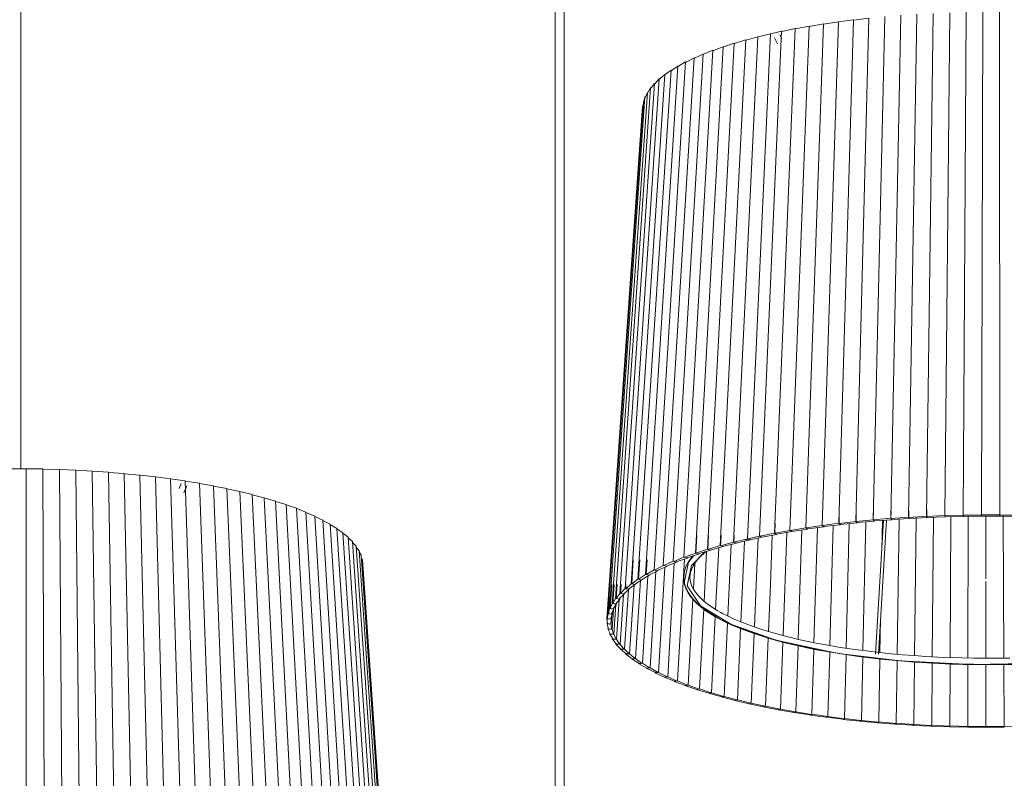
# Model space of a CAD drawing. Header units: millimetres. Extents: x 2868 to 11019, y -1415 to 7989.
# Tile 10 of 83: x 6470 to 7116, y -918 to -420. Entities that reach past the tile are written whole.
import ezdxf

# ---------------------------------------------------------------- set-up
doc = ezdxf.new("R2010")
doc.units = ezdxf.units.MM
doc.layers.add('E-LITE-EQPM', color=7, linetype='Continuous', lineweight=20)

# ---------------------------------------------------------------- blocks, each defined once
blk = doc.blocks.new('64314-7L   _Suspended_tensor - 64314-44-7L SAMBA Black_ribbon beige pendant lamp ø450-7L-545827-00 Isometrico PDF')
at = {"layer": 'E-LITE-EQPM', "color": 253, "lineweight": 15, "true_color": 0xaaaaaa}
for p, q in [((3215.38, -714.64), (3215.38, 294.35)), ((3565.51, -130.72), (3565.51, -946.14)), ((3571.51, -946.2), (3571.51, -130.72)), ((3761.09, -420.31), (3771.23, -419.05)), ((3771.23, -419.05), (3762.57, -749.17)), ((3781.55, -418.07), (3773.94, -748.08)), ((3792.03, -417.22), (3785.49, -747.14)), ((3802.64, -416.52), (3797.18, -746.36)), ((3813.36, -415.96), (3809, -745.73)), ((3824.16, -415.54), (3820.91, -745.26)), ((3835.03, -415.27), (3832.88, -744.96)), ((3845.92, -415.15), (3844.9, -744.81)), ((3856.83, -415.17), (3856.93, -744.82)), ((3732, -424.33), (3719.36, -755.02)), ((3723.04, -426.08), (3732, -424.33)), ((3741.45, -422.81), (3729.78, -753.34)), ((3731.99, -424.48), (3741.45, -422.81)), ((3751.16, -421.43), (3740.46, -751.81)), ((3741.45, -422.96), (3751.16, -421.43)), ((3751.16, -421.57), (3761.09, -420.17)), ((3761.09, -420.17), (3751.41, -750.41)), ((3698.42, -431.26), (3682.41, -762.69)), ((3690.75, -433.44), (3698.42, -431.26)), ((3706.72, -429.29), (3691.54, -760.51)), ((3698.42, -431.26), (3698.69, -431.36)), ((3698.69, -431.36), (3706.72, -429.29)), ((3713.92, -427.72), (3699.47, -758.78)), ((3706.72, -429.29), (3706.96, -429.39)), ((3706.96, -429.38), (3713.92, -427.72)), ((3709.22, -431.95), (3711.27, -435.83)), ((3722.81, -425.97), (3709.25, -756.83)), ((3713.66, -431.8), (3712.76, -430.09)), ((3714.01, -432.45), (3713.74, -431.94)), ((3713.92, -427.72), (3714.16, -427.83)), ((3714.16, -427.83), (3722.81, -425.97)), ((3722.81, -425.97), (3723.04, -426.08)), ((3675.69, -437.8), (3657.41, -769.92)), ((3682.89, -435.52), (3665.32, -767.4)), ((3669.21, -440.27), (3675.69, -437.8)), ((3690.47, -433.34), (3673.66, -764.99)), ((3675.69, -437.8), (3676, -437.9)), ((3676, -437.89), (3682.89, -435.52)), ((3682.89, -435.52), (3683.18, -435.62)), ((3683.18, -435.62), (3690.47, -433.34)), ((3690.47, -433.34), (3690.75, -433.44)), ((3656.57, -445.19), (3636.39, -778.08)), ((3662.52, -442.64), (3642.93, -775.27)), ((3668.9, -440.18), (3649.94, -772.55)), ((3651.42, -447.89), (3656.57, -445.19)), ((3656.57, -445.19), (3656.91, -445.27)), ((3656.91, -445.27), (3662.52, -442.64)), ((3662.52, -442.64), (3662.84, -442.73)), ((3662.84, -442.73), (3668.9, -440.18)), ((3668.9, -440.18), (3669.21, -440.27)), ((3646.03, -450.51), (3624.82, -783.95)), ((3651.07, -447.81), (3630.35, -780.98)), ((3641.82, -453.33), (3646.03, -450.51)), ((3646.03, -450.51), (3646.38, -450.58)), ((3646.38, -450.58), (3651.07, -447.81)), ((3651.07, -447.81), (3651.42, -447.89)), ((3637.36, -456.08), (3615.32, -790.1)), ((3641.46, -453.26), (3619.81, -787)), ((3634.14, -459), (3637.36, -456.08)), ((3637.36, -456.08), (3637.73, -456.14)), ((3637.73, -456.14), (3641.46, -453.26)), ((3641.46, -453.26), (3641.82, -453.33)), ((3630.66, -461.86), (3607.98, -796.48)), ((3633.76, -458.95), (3611.38, -793.27)), ((3628.44, -464.85), (3630.66, -461.86)), ((3630.66, -461.86), (3631.04, -461.91)), ((3631.04, -461.91), (3633.76, -458.95)), ((3633.76, -458.95), (3634.14, -459)), ((3624.41, -470.8), (3601.18, -806.34)), ((3625.98, -467.79), (3602.88, -803.03)), ((3628.06, -464.81), (3605.15, -799.74)), ((3623.75, -473.85), (3624.41, -470.8)), ((3624.41, -470.8), (3624.79, -470.83)), ((3624.79, -470.83), (3625.98, -467.79)), ((3625.98, -467.79), (3626.36, -467.83)), ((3626.36, -467.83), (3628.06, -464.81)), ((3628.06, -464.81), (3628.44, -464.85)), ((3622.83, -476.85), (3599.5, -813.02)), ((3623.36, -473.82), (3600.05, -809.68)), ((3622.83, -476.85), (3623.15, -476.87)), ((3623.36, -473.82), (3623.75, -473.85)), ((3207.94, -714.72), (3218.85, -714.6)), ((3218.85, -714.6), (3218.9, -1044.26)), ((3218.85, -714.73), (3229.74, -714.76)), ((3229.74, -714.76), (3230.91, -1044.43)), ((3229.74, -714.89), (3240.6, -715.07)), ((3240.6, -715.07), (3242.88, -1044.75)), ((3240.6, -715.2), (3251.38, -715.52)), ((3251.38, -715.52), (3254.78, -1045.24)), ((3251.38, -715.65), (3262.08, -716.11)), ((3262.08, -716.11), (3266.58, -1045.89)), ((3262.08, -716.24), (3272.66, -716.84)), ((3272.66, -716.84), (3278.26, -1046.69)), ((3272.67, -716.98), (3283.11, -717.72)), ((3283.11, -717.72), (3289.78, -1047.65)), ((3283.11, -717.86), (3293.39, -718.73)), ((3293.39, -718.73), (3301.13, -1048.76)), ((3293.39, -718.87), (3303.48, -719.88)), ((3303.48, -719.88), (3312.27, -1050.02)), ((3303.49, -720.03), (3313.37, -721.17)), ((3313.37, -721.17), (3323.18, -1051.43)), ((3313.37, -721.31), (3323.02, -722.58)), ((3323.02, -722.58), (3333.84, -1052.98)), ((3323.02, -722.73), (3332.41, -724.13)), ((3320.34, -724.26), (3318.99, -727.57)), ((3322.17, -730.36), (3324.04, -725.77)), ((3332.41, -724.13), (3344.21, -1054.67)), ((3332.42, -724.28), (3341.53, -725.79)), ((3341.53, -725.79), (3354.29, -1056.51)), ((3341.54, -725.95), (3350.36, -727.58)), ((3350.36, -727.58), (3364.03, -1058.47)), ((3350.36, -727.74), (3358.86, -729.48)), ((3358.86, -729.48), (3373.43, -1060.56)), ((3358.87, -729.65), (3367.02, -731.5)), ((3367.02, -731.5), (3382.45, -1062.77)), ((3367.03, -731.67), (3374.83, -733.62)), ((3374.83, -733.62), (3391.08, -1065.11)), ((3374.84, -733.79), (3382.27, -735.84)), ((3382.27, -735.84), (3399.3, -1067.55)), ((3382.28, -736.02), (3389.31, -738.16)), ((3389.31, -738.16), (3407.09, -1070.1)), ((3389.32, -738.35), (3395.95, -740.57)), ((3395.95, -740.57), (3414.43, -1072.76)), ((3395.96, -740.78), (3402.16, -743.06)), ((3809.12, -741.49), (3809.08, -745.87)), ((3402.16, -743.06), (3421.31, -1075.5)), ((3402.17, -743.29), (3407.93, -745.64)), ((3407.93, -745.64), (3427.7, -1078.34)), ((3407.95, -745.88), (3413.26, -748.29)), ((3413.26, -748.29), (3433.6, -1081.26)), ((3413.27, -748.55), (3418.12, -751.01)), ((3751.79, -742.35), (3751.58, -750.54)), ((3762.89, -742.35), (3762.73, -749.3)), ((3773.94, -748.08), (3762.73, -749.3)), ((3774.4, -748.54), (3773.94, -748.08)), ((3774.2, -742.35), (3774.08, -748.21)), ((3785.49, -747.14), (3774.08, -748.21)), ((3774.36, -748.54), (3774.64, -748.87)), ((3774.86, -748.99), (3774.4, -748.54)), ((3774.73, -748.86), (3786.27, -748.07)), ((3785.88, -747.6), (3785.49, -747.14)), ((3785.69, -742.35), (3785.61, -747.27)), ((3797.18, -746.36), (3785.61, -747.27)), ((3785.84, -747.61), (3786.08, -747.94)), ((3786.27, -748.07), (3785.88, -747.6)), ((3786.16, -747.94), (3797.84, -747.29)), ((3797.51, -746.82), (3797.18, -746.36)), ((3797.34, -742.35), (3797.28, -746.49)), ((3809, -745.73), (3797.28, -746.49)), ((3797.47, -746.83), (3797.66, -747.16)), ((3797.84, -747.29), (3797.51, -746.82)), ((3797.66, -747.16), (3809.52, -746.67)), ((3809.26, -746.2), (3809, -745.73)), ((3820.91, -745.26), (3809.08, -745.87)), ((3809.22, -746.2), (3809.36, -746.54)), ((3809.52, -746.67), (3809.26, -746.2)), ((3809.45, -746.54), (3821.3, -746.21)), ((3821.1, -745.74), (3820.91, -745.26)), ((3820.99, -742.35), (3820.97, -745.4)), ((3832.88, -744.96), (3820.97, -745.4)), ((3821.06, -745.74), (3821.15, -746.08)), ((3821.3, -746.21), (3821.1, -745.74)), ((3821.24, -746.08), (3833.14, -745.91)), ((3833.01, -745.43), (3832.88, -744.96)), ((3844.9, -744.81), (3832.93, -745.09)), ((3832.97, -745.43), (3833.02, -745.77)), ((3833.14, -745.91), (3833.01, -745.43)), ((3833.02, -745.77), (3845.02, -745.76)), ((3844.92, -745.29), (3844.92, -745.63)), ((3856.93, -744.82), (3844.93, -744.94)), ((3845.02, -745.76), (3844.96, -745.29)), ((3845.01, -745.63), (3856.92, -745.78)), ((3856.88, -745.3), (3856.83, -745.64)), ((3856.93, -744.96), (3856.88, -745.3)), ((3856.92, -745.78), (3856.92, -745.3)), ((3856.92, -745.64), (3868.79, -745.95)), ((3868.94, -745), (3856.93, -744.96)), ((3418.12, -751.01), (3438.98, -1084.26)), ((3418.14, -751.29), (3422.51, -753.79)), ((3422.51, -753.79), (3443.85, -1087.32)), ((3422.53, -754.1), (3426.41, -756.63)), ((3709.74, -750.37), (3709.49, -756.95)), ((3719.36, -755.02), (3709.49, -756.95)), ((3720.12, -755.43), (3719.36, -755.02)), ((3729.78, -753.34), (3719.59, -755.14)), ((3720.59, -755.74), (3731.02, -754.22)), ((3730.48, -753.77), (3729.78, -753.34)), ((3740.46, -751.81), (3729.98, -753.46)), ((3731.17, -754.19), (3730.48, -753.77)), ((3730.48, -753.8), (3730.9, -754.08)), ((3730.9, -754.08), (3741.75, -752.68)), ((3741.11, -752.24), (3740.46, -751.81)), ((3751.41, -750.41), (3740.66, -751.93)), ((3741.75, -752.68), (3741.11, -752.24)), ((3741.11, -752.27), (3741.48, -752.56)), ((3741.56, -752.55), (3752.57, -751.3)), ((3751.99, -750.86), (3751.41, -750.41)), ((3762.57, -749.17), (3751.58, -750.54)), ((3752.57, -751.3), (3751.99, -750.86)), ((3751.99, -750.89), (3752.32, -751.18)), ((3752.4, -751.18), (3763.61, -750.07)), ((3763.09, -749.62), (3762.57, -749.17)), ((3763.06, -749.63), (3763.38, -749.95)), ((3763.61, -750.07), (3763.09, -749.62)), ((3763.38, -749.95), (3774.86, -748.99)), ((3426.41, -756.63), (3448.18, -1090.44)), ((3426.43, -756.98), (3429.82, -759.52)), ((3429.82, -759.52), (3451.96, -1093.62)), ((3429.84, -759.92), (3432.72, -762.44)), ((3658.34, -758.39), (3657.72, -770.01)), ((3666.09, -758.39), (3665.63, -767.5)), ((3674.28, -758.39), (3673.95, -765.09)), ((3682.89, -758.39), (3682.69, -762.79)), ((3691.54, -760.51), (3682.69, -762.79)), ((3684.05, -763.33), (3693.36, -761.28)), ((3691.78, -760.61), (3690.29, -760.96)), ((3690.29, -760.96), (3690.91, -761.24)), ((3690.91, -761.24), (3691.53, -761.53)), ((3691.53, -761.53), (3693.16, -761.2)), ((3692.45, -760.89), (3691.54, -760.51)), ((3699.47, -758.78), (3691.78, -760.61)), ((3693.36, -761.28), (3692.45, -760.89)), ((3693.17, -761.19), (3701.2, -759.57)), ((3700.33, -759.17), (3699.47, -758.78)), ((3709.25, -756.83), (3699.72, -758.89)), ((3699.74, -758.39), (3699.72, -758.89)), ((3701.2, -759.57), (3700.33, -759.17)), ((3700.33, -759.2), (3700.88, -759.47)), ((3700.95, -759.46), (3710.88, -757.64)), ((3710.06, -757.24), (3709.25, -756.83)), ((3710.88, -757.64), (3710.06, -757.24)), ((3710.06, -757.26), (3710.57, -757.54)), ((3710.57, -757.54), (3720.88, -755.85)), ((3720.88, -755.85), (3720.12, -755.43)), ((3720.12, -755.46), (3720.59, -755.74)), ((3432.72, -762.44), (3455.2, -1096.85)), ((3432.76, -762.92), (3435.12, -765.41)), ((3435.12, -765.41), (3457.87, -1100.12)), ((3435.16, -766), (3437.01, -768.4)), ((3665.32, -767.4), (3657.72, -770.01)), ((3666.37, -767.74), (3665.32, -767.4)), ((3673.66, -764.99), (3665.63, -767.5)), ((3667.42, -768.09), (3666.37, -767.74)), ((3667.06, -768.01), (3675.67, -765.7)), ((3674.67, -765.35), (3673.66, -764.99)), ((3682.41, -762.69), (3673.95, -765.09)), ((3675.67, -765.7), (3674.67, -765.35)), ((3675.32, -765.62), (3684.32, -763.43)), ((3683.37, -763.06), (3682.41, -762.69)), ((3684.32, -763.43), (3683.37, -763.06)), ((3437.01, -768.4), (3459.98, -1103.41)), ((3437.06, -769.18), (3438.38, -771.41)), ((3438.38, -771.41), (3461.52, -1106.73)), ((3438.46, -772.58), (3439.22, -774.44)), ((3439.22, -774.44), (3462.48, -1110.07)), ((3616.72, -774.43), (3615.7, -790.16)), ((3620.98, -774.43), (3620.18, -787.06)), ((3625.78, -774.43), (3625.19, -784.02)), ((3649.94, -772.55), (3643.27, -775.35)), ((3644.94, -775.78), (3652.21, -773.18)), ((3650.23, -773.89), (3645.79, -853.8)), ((3651.07, -772.86), (3649.94, -772.55)), ((3657.41, -769.92), (3650.26, -772.63)), ((3652.21, -773.18), (3651.07, -772.86)), ((3651.83, -773.11), (3659.59, -770.58)), ((3652.22, -772.94), (3652.21, -773.18)), ((3652.9, -775.83), (3656.35, -771.52)), ((3658.5, -770.25), (3657.41, -769.92)), ((3659.59, -770.58), (3658.5, -770.25)), ((3659.23, -770.51), (3667.42, -768.09)), ((3659.61, -770.36), (3659.59, -770.58)), ((3439.39, -776.8), (3439.55, -777.48)), ((3439.55, -777.48), (3462.87, -1113.42)), ((3636.39, -778.08), (3630.71, -781.05)), ((3632.48, -781.44), (3638.81, -778.65)), ((3637.36, -779.29), (3633.28, -848.16)), ((3637.6, -778.37), (3636.39, -778.08)), ((3642.93, -775.27), (3636.74, -778.16)), ((3636.74, -778.16), (3637.58, -778.37)), ((3638.81, -778.65), (3637.6, -778.37)), ((3638.47, -778.57), (3645.27, -775.87)), ((3643.58, -776.54), (3639.29, -851.02)), ((3644.1, -775.57), (3642.93, -775.27)), ((3643.27, -775.35), (3644.08, -775.58)), ((3645.27, -775.87), (3644.1, -775.57)), ((3650.11, -789.34), (3652.84, -775.92)), ((3619.81, -787), (3615.7, -790.16)), ((3621.1, -787.23), (3619.81, -787)), ((3624.82, -783.95), (3620.18, -787.06)), ((3620.18, -787.06), (3621.09, -787.24)), ((3622.4, -787.46), (3621.1, -787.23)), ((3622.03, -787.4), (3627.36, -784.45)), ((3622.42, -787.19), (3622.4, -787.46)), ((3626.34, -785.02), (3622.76, -842.22)), ((3626.09, -784.2), (3624.82, -783.95)), ((3630.35, -780.98), (3625.19, -784.02)), ((3625.19, -784.02), (3626.07, -784.21)), ((3627.36, -784.45), (3626.09, -784.2)), ((3627, -784.38), (3632.83, -781.51)), ((3627.38, -784.2), (3627.36, -784.45)), ((3631.61, -782.12), (3627.76, -845.23)), ((3631.59, -781.25), (3630.35, -780.98)), ((3630.71, -781.05), (3631.57, -781.26)), ((3632.83, -781.51), (3631.59, -781.25)), ((3632.85, -781.28), (3632.83, -781.51)), ((3602.67, -790.47), (3601.58, -806.37)), ((3604.14, -790.47), (3603.27, -803.06)), ((3606.17, -790.47), (3605.54, -799.78)), ((3608.78, -790.47), (3608.37, -796.53)), ((3611.38, -793.27), (3608.37, -796.53)), ((3610.32, -796.79), (3614.06, -793.67)), ((3612.72, -793.47), (3611.38, -793.27)), ((3615.32, -790.1), (3611.76, -793.32)), ((3611.95, -790.47), (3611.76, -793.32)), ((3611.76, -793.32), (3612.71, -793.48)), ((3614.06, -793.67), (3612.72, -793.47)), ((3613.68, -793.61), (3617.96, -790.54)), ((3614.08, -793.32), (3614.06, -793.67)), ((3617.27, -791.03), (3614.34, -836.03)), ((3616.64, -790.32), (3615.32, -790.1)), ((3615.7, -790.16), (3616.63, -790.33)), ((3617.96, -790.54), (3616.64, -790.32)), ((3617.55, -790.5), (3622.4, -787.46)), ((3617.98, -790.23), (3617.96, -790.47)), ((3621.55, -787.99), (3618.28, -839.16)), ((3601.22, -798.49), (3600.45, -809.7)), ((3605.15, -799.74), (3603.27, -803.06)), ((3606.52, -799.9), (3605.15, -799.74)), ((3605.25, -803.27), (3607.89, -800.06)), ((3607.98, -796.48), (3605.54, -799.78)), ((3605.54, -799.78), (3606.51, -799.91)), ((3607.89, -800.06), (3606.52, -799.9)), ((3607.51, -800.02), (3610.7, -796.84)), ((3607.92, -799.6), (3607.89, -800.06)), ((3609.34, -796.66), (3607.98, -796.48)), ((3610.26, -797.28), (3608.09, -829.64)), ((3608.37, -796.53), (3609.33, -796.67)), ((3609.33, -796.67), (3609.52, -796.7)), ((3610.7, -796.84), (3609.34, -796.66)), ((3610.73, -796.45), (3610.7, -796.84)), ((3613.5, -794.13), (3610.94, -832.86)), ((3655.78, -800.08), (3652.76, -856.48)), ((3601.18, -806.34), (3600.45, -809.7)), ((3602.57, -806.47), (3601.18, -806.34)), ((3602.88, -803.03), (3601.58, -806.37)), ((3601.58, -806.37), (3602.56, -806.48)), ((3602.45, -809.86), (3603.96, -806.59)), ((3603.96, -806.59), (3602.57, -806.47)), ((3604.26, -803.17), (3602.88, -803.03)), ((3603.27, -803.06), (3604.25, -803.18)), ((3603.55, -806.58), (3605.64, -803.31)), ((3604.01, -805.87), (3603.96, -806.59)), ((3605.4, -803.7), (3604.07, -823.12)), ((3605.64, -803.31), (3604.26, -803.17)), ((3605.68, -802.75), (3605.64, -803.31)), ((3607.56, -800.47), (3605.8, -826.39)), ((3662.88, -806.58), (3660.19, -859.07)), ((3600.89, -813.11), (3599.5, -813.02)), ((3599.5, -813.02), (3599.92, -816.39)), ((3600.05, -809.68), (3599.9, -813.04)), ((3599.9, -813.04), (3600.89, -813.12)), ((3601.44, -809.78), (3600.05, -809.68)), ((3600.45, -809.7), (3601.44, -809.79)), ((3602.29, -813.2), (3600.89, -813.11)), ((3602.84, -809.89), (3601.44, -809.78)), ((3601.9, -813.17), (3602.84, -809.89)), ((3602.42, -811.36), (3602.29, -813.2)), ((3602.75, -810.2), (3602.31, -816.51)), ((3602.91, -808.85), (3602.84, -809.89)), ((3603.79, -806.95), (3602.91, -819.82)), ((3670.5, -811.59), (3668.05, -861.55)), ((3599.66, -814.34), (3599.52, -816.37)), ((3600.92, -816.44), (3599.52, -816.37)), ((3599.52, -816.37), (3600.52, -819.73)), ((3599.92, -816.39), (3600.92, -816.45)), ((3600.2, -818.64), (3600.13, -819.72)), ((3602.31, -816.51), (3600.92, -816.44)), ((3601.92, -816.49), (3602.29, -813.2)), ((3602.51, -819.8), (3602.31, -816.51)), ((3678.58, -815.77), (3676.33, -863.93)), ((3687.08, -819.48), (3685.01, -866.19)), ((3601.52, -819.77), (3600.13, -819.72)), ((3600.13, -819.72), (3601.7, -823.06)), ((3600.52, -819.73), (3601.52, -819.78)), ((3601.35, -822.33), (3601.3, -823.05)), ((3602.69, -823.08), (3601.3, -823.05)), ((3601.3, -823.05), (3603.45, -826.37)), ((3602.91, -819.82), (3601.52, -819.77)), ((3601.7, -823.06), (3602.69, -823.09)), ((3604.07, -823.12), (3602.69, -823.08)), ((3603.68, -823.13), (3602.91, -819.82)), ((3603.09, -825.82), (3603.06, -826.36)), ((3605.41, -826.39), (3604.07, -823.12)), ((3695.97, -822.72), (3694.07, -868.34)), ((3705.24, -825.7), (3703.49, -870.36)), ((3604.43, -826.38), (3603.06, -826.36)), ((3603.06, -826.36), (3605.76, -829.65)), ((3603.45, -826.37), (3604.43, -826.39)), ((3605.8, -826.39), (3604.43, -826.38)), ((3605.41, -829.21), (3605.38, -829.65)), ((3606.73, -829.65), (3605.38, -829.65)), ((3605.38, -829.65), (3608.64, -832.89)), ((3605.76, -829.65), (3606.74, -829.66)), ((3607.71, -829.64), (3605.8, -826.39)), ((3608.09, -829.64), (3606.73, -829.65)), ((3610.56, -832.86), (3608.09, -829.64)), ((3608.29, -832.54), (3608.26, -832.9)), ((3714.85, -828.31), (3713.25, -872.25)), ((3724.77, -830.75), (3723.32, -874.01)), ((3609.6, -832.88), (3608.26, -832.9)), ((3608.26, -832.9), (3612.08, -836.1)), ((3608.64, -832.89), (3609.61, -832.89)), ((3610.94, -832.86), (3609.6, -832.88)), ((3613.97, -836.04), (3610.94, -832.86)), ((3611.73, -835.8), (3611.71, -836.11)), ((3613.02, -836.07), (3611.71, -836.11)), ((3611.71, -836.11), (3616.06, -839.25)), ((3612.08, -836.1), (3613.04, -836.08)), ((3614.34, -836.03), (3613.02, -836.07)), ((3617.92, -839.17), (3614.34, -836.03)), ((3615.71, -839), (3615.7, -839.27)), ((3735, -832.86), (3733.69, -875.64)), ((3745.49, -834.83), (3744.32, -877.12)), ((3756.23, -836.48), (3755.2, -878.46)), ((3767.19, -838.01), (3766.3, -879.65)), ((3616.99, -839.21), (3615.7, -839.27)), ((3615.7, -839.27), (3620.59, -842.35)), ((3616.06, -839.25), (3617.01, -839.22)), ((3618.28, -839.16), (3616.99, -839.21)), ((3622.41, -842.25), (3618.28, -839.16)), ((3620.24, -842.13), (3620.23, -842.37)), ((3621.5, -842.3), (3620.23, -842.37)), ((3620.23, -842.37), (3625.64, -845.38)), ((3620.59, -842.35), (3621.51, -842.31)), ((3622.76, -842.22), (3621.5, -842.3)), ((3627.45, -845.28), (3622.76, -842.22)), ((3626.53, -845.32), (3625.29, -845.41)), ((3625.29, -845.41), (3631.21, -848.35)), ((3625.64, -845.38), (3626.54, -845.33)), ((3627.76, -845.23), (3626.53, -845.32)), ((3632.94, -848.19), (3627.76, -845.23)), ((3778.34, -839.31), (3777.58, -880.7)), ((3789.66, -840.44), (3789.04, -881.59)), ((3801.12, -841.29), (3800.63, -882.32)), ((3812.7, -842.07), (3812.34, -882.9)), ((3824.36, -842.53), (3824.14, -883.33)), ((3836.08, -842.91), (3835.99, -883.59)), ((3847.84, -843.06), (3847.88, -883.7)), ((3859.59, -842.98), (3859.77, -883.65)), ((3632.07, -848.27), (3630.87, -848.38)), ((3630.87, -848.38), (3637.28, -851.23)), ((3631.21, -848.35), (3632.09, -848.28)), ((3633.28, -848.16), (3632.07, -848.27)), ((3638.96, -851.06), (3633.28, -848.16)), ((3638.12, -851.14), (3636.95, -851.27)), ((3636.95, -851.27), (3643.85, -854.03)), ((3637.28, -851.23), (3638.14, -851.15)), ((3639.29, -851.02), (3638.12, -851.14)), ((3645.52, -853.86), (3639.29, -851.02)), ((3644.66, -853.93), (3643.53, -854.07)), ((3643.53, -854.07), (3650.89, -856.74)), ((3643.85, -854.03), (3644.66, -853.95)), ((3645.79, -853.8), (3644.66, -853.93)), ((3652.45, -856.52), (3645.79, -853.8)), ((3651.67, -856.63), (3650.58, -856.79)), ((3650.58, -856.79), (3658.38, -859.35)), ((3652.76, -856.48), (3651.67, -856.63)), ((3659.89, -859.11), (3652.76, -856.48)), ((3659.14, -859.23), (3658.09, -859.4)), ((3658.09, -859.4), (3666.32, -861.86)), ((3660.19, -859.07), (3659.14, -859.23)), ((3667.76, -861.6), (3660.19, -859.07)), ((3667.04, -861.73), (3666.04, -861.91)), ((3666.04, -861.91), (3674.69, -864.26)), ((3668.05, -861.55), (3667.04, -861.73)), ((3676.06, -863.98), (3668.05, -861.55)), ((3675.37, -864.12), (3674.42, -864.32)), ((3674.42, -864.32), (3683.45, -866.55)), ((3676.33, -863.93), (3675.37, -864.12)), ((3684.75, -866.25), (3676.33, -863.93)), ((3684.11, -866.4), (3683.2, -866.61)), ((3683.2, -866.61), (3692.6, -868.71)), ((3685.01, -866.19), (3684.11, -866.4)), ((3693.83, -868.4), (3685.01, -866.19)), ((3693.22, -868.56), (3692.37, -868.78)), ((3692.37, -868.78), (3702.12, -870.75)), ((3694.07, -868.34), (3693.22, -868.56)), ((3703.27, -870.42), (3694.07, -868.34)), ((3702.69, -870.59), (3701.9, -870.82)), ((3701.9, -870.82), (3711.97, -872.66)), ((3703.49, -870.36), (3702.69, -870.59)), ((3713.04, -872.32), (3703.49, -870.36)), ((3712.51, -872.49), (3711.77, -872.73)), ((3711.77, -872.73), (3722.14, -874.44)), ((3713.04, -872.32), (3712.51, -872.49)), ((3723.13, -874.08), (3713.25, -872.25)), ((3722.64, -874.26), (3721.96, -874.51)), ((3721.96, -874.51), (3732.61, -876.08)), ((3723.13, -874.08), (3722.64, -874.26)), ((3733.51, -875.71), (3723.32, -874.01)), ((3733.06, -875.9), (3732.44, -876.15)), ((3732.44, -876.15), (3743.35, -877.58)), ((3733.51, -875.71), (3733.06, -875.9)), ((3744.16, -877.2), (3733.69, -875.64)), ((3743.76, -877.39), (3743.19, -877.65)), ((3743.19, -877.65), (3754.33, -878.93)), ((3744.16, -877.2), (3743.76, -877.39)), ((3755.06, -878.54), (3744.32, -877.12)), ((3754.7, -878.73), (3754.19, -879.01)), ((3754.19, -879.01), (3765.53, -880.13)), ((3755.06, -878.54), (3754.7, -878.73)), ((3754.73, -878.74), (3755.14, -878.55)), ((3766.17, -879.73), (3755.2, -878.46)), ((3765.86, -879.93), (3765.42, -880.21)), ((3765.42, -880.21), (3776.93, -881.18)), ((3766.17, -879.73), (3765.86, -879.93)), ((3765.89, -879.94), (3766.25, -879.74)), ((3777.48, -880.78), (3766.3, -879.65)), ((3777.21, -880.98), (3776.83, -881.27)), ((3776.83, -881.27), (3788.5, -882.08)), ((3777.48, -880.78), (3777.21, -880.98)), ((3777.25, -880.98), (3777.56, -880.78)), ((3788.95, -881.67), (3777.58, -880.7)), ((3788.73, -881.88), (3788.42, -882.17)), ((3788.42, -882.17), (3800.21, -882.83)), ((3788.95, -881.67), (3788.73, -881.88)), ((3788.77, -881.88), (3789.03, -881.68)), ((3800.56, -882.41), (3789.04, -881.59)), ((3800.39, -882.62), (3800.14, -882.91)), ((3800.14, -882.91), (3812.03, -883.41)), ((3800.63, -882.32), (3800.39, -882.62)), ((3800.43, -882.62), (3800.65, -882.41)), ((3812.29, -882.99), (3800.63, -882.32)), ((3812.16, -883.2), (3811.99, -883.5)), ((3811.99, -883.5), (3823.94, -883.84)), ((3812.34, -882.9), (3812.16, -883.2)), ((3824.11, -883.41), (3812.34, -882.9)), ((3824.03, -883.63), (3823.91, -883.92)), ((3823.91, -883.92), (3835.91, -884.11)), ((3824.14, -883.33), (3824.03, -883.63)), ((3835.98, -883.68), (3824.14, -883.33)), ((3835.95, -883.89), (3835.9, -884.19)), ((3835.99, -883.59), (3835.95, -883.89)), ((3847.89, -883.78), (3835.99, -883.59)), ((3835.99, -883.89), (3836.07, -883.68)), ((3859.8, -883.73), (3847.88, -883.7)), ((3847.88, -883.7), (3847.9, -884)), ((3847.9, -884), (3847.92, -884.3)), ((3847.91, -884.21), (3847.94, -884)), ((3847.92, -884.3), (3859.92, -884.16)), ((3847.94, -884), (3847.97, -883.79)), ((3871.68, -883.52), (3859.77, -883.65)), ((3859.77, -883.65), (3859.86, -883.95)), ((3859.9, -883.95), (3859.88, -883.73)), ((3859.92, -884.16), (3859.9, -883.95)), ((3835.9, -884.19), (3847.91, -884.21))]:
    blk.add_line(p, q, dxfattribs=at)
at = {"layer": 'E-LITE-EQPM', "color": 7, "lineweight": 15, "true_color": 0xfdfdfd}
for p, q in [((3780.76, -748.45), (3775.5, -836.13)), ((3777.5, -836.25), (3782.77, -748.31)), ((3780, -748.5), (3779.65, -768.13)), ((3791.07, -747.67), (3789.72, -836.45)), ((3802.25, -746.97), (3801.17, -837.22)), ((3813.53, -746.43), (3812.73, -838)), ((3824.89, -746.03), (3824.38, -838.5)), ((3836.29, -745.77), (3836.09, -838.8)), ((3847.73, -745.66), (3847.77, -786.93)), ((3859.17, -745.7), (3859.58, -838.88)), ((3727.31, -754.76), (3724.91, -826.69)), ((3737.43, -753.24), (3735.12, -828.7)), ((3747.78, -751.87), (3745.6, -830.67)), ((3758.34, -750.59), (3756.33, -832.45)), ((3769.09, -749.48), (3767.28, -833.9)), ((3698.59, -760.1), (3697.32, -790.47)), ((3707.86, -758.39), (3706.61, -790.46)), ((3717.45, -756.41), (3715, -824.18)), ((3672.72, -766.5), (3670.73, -806.91)), ((3680.99, -764.24), (3678.79, -811.29)), ((3689.62, -762.1), (3687.27, -815.18)), ((3664.82, -768.86), (3663.13, -801.78)), ((3652.84, -775.92), (3652.9, -775.83)), ((3657.03, -776.88), (3656.14, -793.37)), ((3650.38, -790.37), (3650.11, -789.34)), ((3652, -794.21), (3650.41, -790.48)), ((3697.31, -790.62), (3696.15, -818.48)), ((3706.61, -790.47), (3705.4, -821.46)), ((3847.78, -788.65), (3847.83, -838.93)), ((3778.82, -813.07), (3778.42, -835.28)), ((3687.09, -819.24), (3687.08, -819.48)), ((3735.01, -832.51), (3735, -832.75)), ((3767.2, -837.71), (3767.19, -838.01)), ((3801.13, -841.05), (3801.12, -841.29)), ((3812.7, -841.84), (3812.7, -842.07)), ((3836.08, -842.61), (3836.08, -842.91)), ((3847.83, -842.74), (3847.84, -842.99))]:
    blk.add_line(p, q, dxfattribs=at)
at = {"layer": 'E-LITE-EQPM', "color": 253, "lineweight": 15, "true_color": 0xaaaaaa}
for points in [[(3649.9, -785.78, 0), (3650.08, -783.29, 0), (3650.61, -780.82, 0), (3651.49, -778.38, 0), (3652.7, -775.99, 0), (3654.23, -773.64, 0), (3655.66, -771.86, 0)], [(3663.58, -769.09, 0), (3654.83, -778.15, 0), (3652.12, -791.43, 0), (3660.9, -804.51, 0), (3680.67, -816.62, 0), (3710.27, -827.07, 0), (3747.99, -835.23, 0), (3753.08, -836.05, 0)], [(3653.9, -785.78, 0), (3654.04, -783.86, 0), (3654.45, -781.92, 0), (3655.16, -779.97, 0), (3656.16, -777.99, 0), (3657.46, -776, 0), (3659.08, -773.99, 0), (3661, -771.97, 0), (3663.24, -769.96, 0), (3664.53, -768.94, 0)], [(3649.7, -786.09, 0), (3649.93, -788.61, 0), (3650.52, -791.12, 0), (3651.46, -793.58, 0), (3652.73, -795.99, 0), (3654.32, -798.35, 0), (3656.22, -800.66, 0), (3658.43, -802.91, 0), (3660.93, -805.12, 0), (3663.72, -807.28, 0), (3666.8, -809.39, 0), (3670.16, -811.45, 0), (3673.8, -813.47, 0), (3677.71, -815.44, 0), (3681.89, -817.35, 0), (3686.33, -819.22, 0), (3691.03, -821.03, 0), (3695.98, -822.78, 0), (3701.16, -824.48, 0), (3706.58, -826.11, 0), (3712.23, -827.68, 0), (3718.09, -829.19, 0), (3724.16, -830.63, 0), (3730.43, -832, 0), (3736.88, -833.29, 0), (3743.52, -834.52, 0), (3750.32, -835.67, 0), (3757.28, -836.74, 0), (3764.39, -837.73, 0), (3771.63, -838.64, 0), (3778.99, -839.47, 0), (3786.47, -840.22, 0), (3794.05, -840.89, 0), (3801.72, -841.47, 0), (3809.46, -841.96, 0), (3817.27, -842.37, 0), (3825.13, -842.69, 0), (3833.03, -842.92, 0), (3840.95, -843.06, 0), (3848.89, -843.12, 0), (3856.83, -843.09, 0), (3864.76, -842.96, 0)], [(3649.9, -785.78, 0), (3650.08, -788.27, 0), (3650.61, -790.74, 0), (3651.49, -793.17, 0), (3652.7, -795.56, 0), (3654.23, -797.91, 0), (3656.07, -800.2, 0), (3658.22, -802.45, 0), (3660.66, -804.65, 0), (3663.4, -806.81, 0), (3666.43, -808.92, 0), (3669.74, -810.98, 0), (3673.33, -813, 0), (3677.2, -814.97, 0), (3681.33, -816.89, 0), (3685.73, -818.76, 0), (3690.38, -820.58, 0), (3695.29, -822.34, 0), (3700.43, -824.04, 0), (3705.82, -825.68, 0), (3711.43, -827.26, 0), (3717.26, -828.78, 0), (3723.29, -830.22, 0), (3729.53, -831.6, 0), (3735.96, -832.91, 0), (3742.56, -834.14, 0), (3749.34, -835.3, 0), (3756.28, -836.38, 0), (3763.36, -837.39, 0), (3770.59, -838.31, 0), (3777.93, -839.16, 0), (3785.4, -839.92, 0), (3792.96, -840.59, 0), (3800.61, -841.18, 0), (3808.35, -841.69, 0), (3816.14, -842.11, 0), (3824, -842.44, 0), (3831.89, -842.69, 0), (3839.81, -842.84, 0), (3847.75, -842.91, 0), (3855.69, -842.89, 0), (3863.62, -842.78, 0)], [(3653.9, -785.78, 0), (3654.04, -787.7, 0), (3654.45, -789.63, 0), (3655.16, -791.58, 0), (3656.16, -793.56, 0), (3657.46, -795.55, 0), (3659.08, -797.56, 0), (3661, -799.58, 0), (3663.24, -801.59, 0), (3665.78, -803.59, 0), (3668.63, -805.58, 0), (3671.78, -807.54, 0), (3674.15, -808.88, 0)], [(3753.14, -836.06, 0), (3791.63, -840.65, 0), (3838.66, -843, 0), (3886.34, -842.15, 0), (3931.9, -838.14, 0), (3972.69, -831.22, 0)]]:
    blk.add_polyline3d(points, dxfattribs=at)
at = {"layer": 'E-LITE-EQPM', "color": 7, "lineweight": 15, "true_color": 0xfdfdfd}
for points in [[(3674.15, -808.88, 0), (3675.22, -809.47, 0), (3678.94, -811.37, 0), (3682.95, -813.24, 0), (3687.24, -815.06, 0), (3691.78, -816.83, 0), (3696.59, -818.56, 0), (3701.65, -820.23, 0), (3706.94, -821.84, 0), (3712.47, -823.4, 0), (3718.12, -824.87, 0)], [(3718.22, -824.89, 0), (3724.19, -826.32, 0), (3730.36, -827.69, 0), (3736.72, -828.98, 0), (3743.27, -830.2, 0), (3749.99, -831.35, 0), (3756.87, -832.43, 0), (3763.9, -833.42, 0), (3771.07, -834.34, 0), (3778.36, -835.18, 0), (3785.78, -835.93, 0), (3793.29, -836.61, 0), (3800.9, -837.19, 0), (3808.58, -837.7, 0), (3816.34, -838.11, 0), (3824.14, -838.45, 0), (3831.99, -838.69, 0), (3839.87, -838.84, 0), (3847.76, -838.91, 0), (3855.66, -838.89, 0), (3863.55, -838.78, 0)]]:
    blk.add_polyline3d(points, dxfattribs=at)

msp = doc.modelspace()

# ---------------------------------------------------------------- block references
at = {"layer": 'E-LITE-EQPM', "color": 253, "lineweight": 15, "true_color": 0xaaaaaa}
msp.add_blockref('64314-7L   _Suspended_tensor - 64314-44-7L SAMBA Black_ribbon beige pendant lamp ø450-7L-545827-00 Isometrico PDF', (3255.83, 0), dxfattribs=at)

doc.saveas('drawing.dxf')
